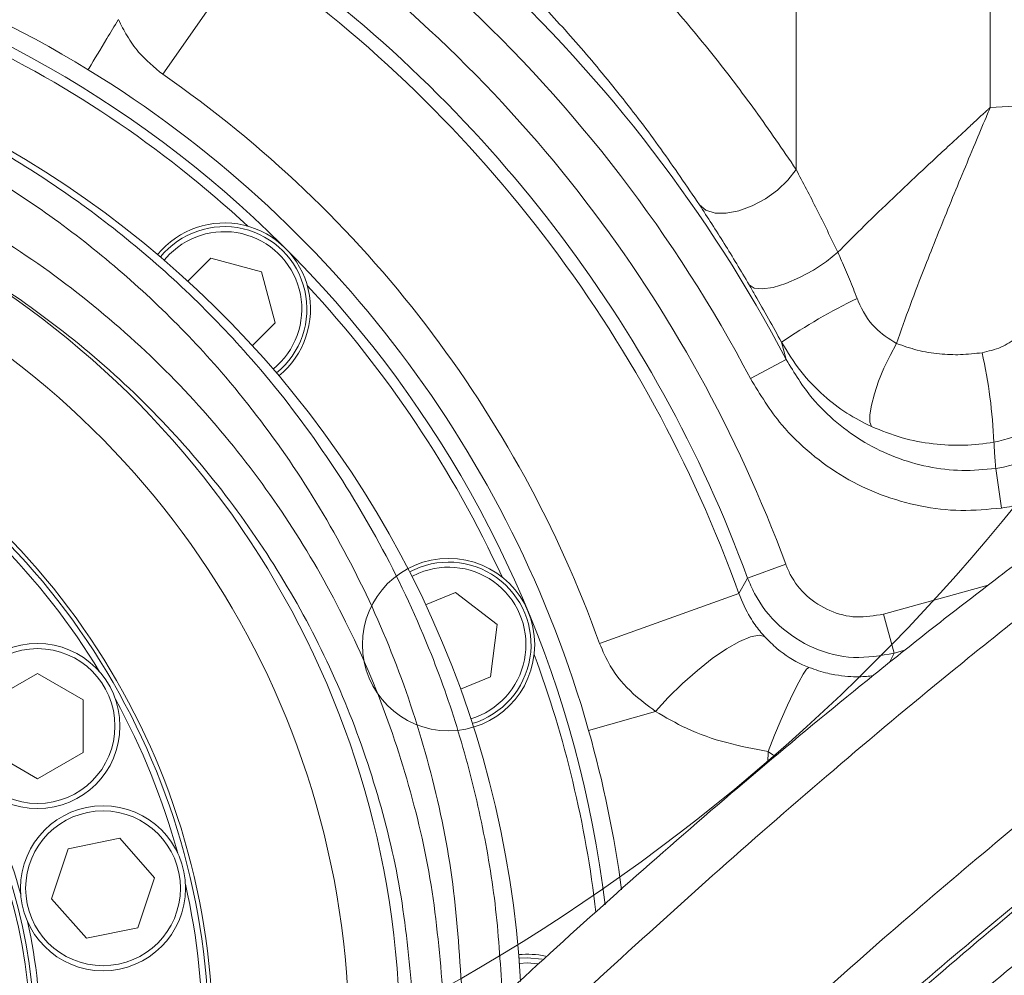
# Model space of a CAD drawing. Header units: millimetres. Extents: x 0 to 8410, y 0 to 5940.
# Tile 225 of 256: x 5367 to 5464, y 3639 to 3733. Entities that reach past the tile are written whole.
import ezdxf

# ---------------------------------------------------------------- set-up
doc = ezdxf.new("R2010")
doc.units = ezdxf.units.MM
doc.header["$LTSCALE"] = 10
doc.styles.add('SLDTEXTSTYLE0', font='TXT', dxfattribs={"width": 0.605})
doc.dimstyles.new('SLDDIMSTYLE0', dxfattribs={"dimtxt": 50, "dimasz": 50, "dimexe": 0, "dimexo": 0.0625, "dimgap": 12.5, "dimtad": 1, "dimtoh": 1, "dimdec": 1, "dimrnd": 1e-09, "dimzin": 12, "dimdsep": 46, "dimtxsty": 'SLDTEXTSTYLE0', "dimsah": 1, "dimcen": 0.09, "dimadec": 0, "dimazin": 0, "dimtfac": 1, "dimtofl": 0, "dimtmove": 0, "dimatfit": 3, "dimfxl": 0, "dimfrac": 2, "dimtolj": 1, "dimtzin": 12, "dimarcsym": 0})

# ---------------------------------------------------------------- blocks, each defined once
blk = doc.blocks.new('*D6')
at = {"color": 7, "linetype": 'Continuous', "lineweight": 0}
for p, q in [((5314.725, 3632.575), (5314.725, 4122.007)), ((6274.725, 3807.575), (6274.725, 4122.007)), ((6274.725, 4107.007), (5314.725, 4107.007))]:
    blk.add_line(p, q, dxfattribs=at)
for points in [[(5314.725, 4107.007), (5364.725, 4099.507), (5364.725, 4114.507)], [(6274.725, 4107.007), (6224.725, 4114.507), (6224.725, 4099.507)]]:
    blk.add_solid(points, dxfattribs=at)
at = {"color": 7, "linetype": 'Continuous', "lineweight": 0, "insert": (5737.437, 4171.46), "char_height": 50, "attachment_point": 1, "style": 'SLDTEXTSTYLE0'}
blk.add_mtext('960', dxfattribs=at)

msp = doc.modelspace()

# ---------------------------------------------------------------- linework, layer by layer
at = {"color": 8, "linetype": 'Continuous', "lineweight": 0}
for p, q in [((5462.382378, 3860.9424), (5462.382378, 3724.586564)), ((5443.231267, 3718.475477), (5443.231267, 3766.424483)), ((5380.779502, 3727.851796), (5389.093761, 3739.844229)), ((5462.382378, 3724.586564), (5466.953661, 3724.838043)), ((5381.450818, 3710.098411), (5380.924651, 3709.515091)), ((5442.264214, 3699.720212), (5441.801109, 3701.429824)), ((5438.726919, 3697.85794), (5442.264214, 3699.720212)), ((5463.483113, 3685.073601), (5462.921435, 3688.973724)), ((5438.456882, 3678.168319), (5442.207889, 3679.550512)), ((5406.038611, 3678.66229), (5405.329269, 3678.324728)), ((5423.851481, 3671.7193), (5437.587171, 3676.646387)), ((5451.846508, 3674.61055), (5462.18387, 3677.477354)), ((5452.91481, 3670.758376), (5451.846508, 3674.61055)), ((5452.91481, 3670.758376), (5452.439095, 3669.836549)), ((5453.962983, 3671.04906), (5452.91481, 3670.758376)), ((5422.771836, 3663.151556), (5429.372077, 3665.019391)), ((5440.485503, 3661.057045), (5440.444131, 3659.991138))]:
    msp.add_line(p, q, dxfattribs=at)
at = {"color": 7, "linetype": 'Continuous', "lineweight": 0}
for p, q in [((5383.243473, 3707.457507), (5385.504715, 3709.718749)), ((5385.504715, 3709.718749), (5390.523813, 3708.373886)), ((5390.523813, 3708.373886), (5391.868676, 3703.354788)), ((5391.868676, 3703.354788), (5389.607434, 3701.093546)), ((5406.684178, 3675.536393), (5409.638633, 3676.760168)), ((5409.638633, 3676.760168), (5413.761018, 3673.596951)), ((5413.761018, 3673.596951), (5413.082784, 3668.445252)), ((5363.917855, 3666.172873), (5368.417855, 3668.77095)), ((5368.417855, 3668.77095), (5372.917855, 3666.172873)), ((5413.082784, 3668.445252), (5410.128329, 3667.221477)), ((5372.917855, 3666.172873), (5372.917855, 3660.976721)), ((5368.417855, 3658.378645), (5363.917855, 3660.976721)), ((5372.917855, 3660.976721), (5368.417855, 3658.378645)), ((5371.435224, 3651.46208), (5376.525958, 3652.50344)), ((5376.525958, 3652.50344), (5379.973169, 3648.615416)), ((5369.791702, 3646.532695), (5371.435224, 3651.46208)), ((5379.973169, 3648.615416), (5378.329647, 3643.686031)), ((5373.238913, 3642.644671), (5369.791702, 3646.532695)), ((5378.329647, 3643.686031), (5373.238913, 3642.644671))]:
    msp.add_line(p, q, dxfattribs=at)
at = {"color": 8, "linetype": 'Continuous', "lineweight": 0, "flags": 128}
for points in [[(5433.705437, 3714.976187), (5434.343694, 3714.453291), (5435.244822, 3714.171557), (5436.35362, 3714.148243), (5437.602167, 3714.384776), (5438.913982, 3714.866668), (5440.208708, 3715.5644), (5441.407033, 3716.43523), (5442.435554, 3717.425816), (5443.231267, 3718.475477)], [(5438.603986, 3707.095264), (5439.092381, 3706.777227), (5439.896613, 3706.690742), (5440.962056, 3706.841683), (5442.216341, 3707.219798), (5443.574273, 3707.799405), (5444.943617, 3708.541133), (5446.231361, 3709.394603), (5447.350037, 3710.301844)], [(5450.679791, 3693.104834), (5450.524278, 3693.554293), (5450.520087, 3694.271711), (5450.667448, 3695.217839), (5450.9583, 3696.340918), (5451.37673, 3697.579509), (5451.899848, 3698.865853), (5452.499036, 3700.129578), (5453.141514, 3701.301551)], [(5437.587171, 3676.646387), (5437.861538, 3677.124686), (5438.456882, 3678.168319)], [(5429.372077, 3665.019391), (5430.626448, 3666.39884), (5432.02331, 3667.769501), (5433.495696, 3669.065663), (5434.97302, 3670.225188), (5436.38446, 3671.19249), (5437.662352, 3671.921196), (5438.745432, 3672.376371), (5439.581779, 3672.536195), (5440.131298, 3672.393005)], [(5440.485503, 3661.057045), (5441.122523, 3662.66647), (5441.765562, 3664.212386), (5442.390703, 3665.637296), (5442.974695, 3666.888202), (5443.495817, 3667.918579), (5443.934687, 3668.690104), (5444.274982, 3669.174081), (5444.504045, 3669.35251)], [(5417.799081, 3640.133787), (5416.724686, 3640.209759), (5415.940161, 3640.169346)]]:
    msp.add_lwpolyline(points, dxfattribs=at)
at = {"color": 7, "linetype": 'Continuous', "lineweight": 0, "flags": 128}
msp.add_lwpolyline([(5415.901509, 3640.668004), (5416.724686, 3640.709759), (5418.199471, 3640.574962)], dxfattribs=at)
at = {"color": 7, "linetype": 'Continuous', "lineweight": 0}
for centre, radius in [((5313.365523, 3807.574759), 194.659913), ((5408.960399, 3671.608469), 8.5), ((5368.417855, 3663.574797), 8.135), ((5374.882436, 3647.574056), 8.135)]:
    msp.add_circle(centre, radius, dxfattribs=at)
at = {"color": 8, "linetype": 'Continuous', "lineweight": 0}
for centre in [(5368.417855, 3663.574797), (5374.882436, 3647.574056)]:
    msp.add_circle(centre, 7.635, dxfattribs=at)
at = {"color": 7, "linetype": 'Continuous', "lineweight": 0}
for centre, radius, start, end in [((5314.724686, 3632.574759), 112.290369, 58.48954042, 155.42868454), ((5314.724686, 3632.574759), 110.5, 6.94553026, 200.83295661), ((5314.724686, 3632.574759), 101.5, 3.28251488, 177.54826573), ((5314.724686, 3632.574759), 109.5, 47.16870961, 65.33129039), ((5314.724686, 3632.574759), 112.290369, 15.80124471, 58.48954042), ((5386.849578, 3704.699651), 8.5, 309.24090377, 140.75909623), ((5386.849578, 3704.699651), 8.135, 309.1923217, 140.8076783), ((5314.724686, 3632.574759), 109.5, 24.66870961, 42.83129039), ((5314.724686, 3632.574759), 71, 358, 62), ((5314.724549, 3632.575486), 70, 31.28047715, 44.71866843), ((5408.960399, 3671.608469), 8.135, 286.6923217, 118.3076783), ((5314.724686, 3632.574759), 53, 358, 62), ((5314.724686, 3632.574759), 109.5, 6.62291892, 20.33129039), ((5314.724549, 3632.575486), 70, 15.28047716, 28.71866843), ((5314.724686, 3632.574759), 112.290369, 7.60065283, 15.80124471), ((5314.724549, 3632.575486), 54, 15.46415801, 28.53498757), ((5314.724549, 3632.575486), 70, 359.28372098, 12.71866843), ((5314.724549, 3632.575486), 54, 359.4599404, 12.53498757), ((5416.724686, 3632.574759), 8.5, 77.69720344, 95.75909623)]:
    msp.add_arc(centre, radius, start, end, dxfattribs=at)
at = {"color": 8, "linetype": 'Continuous', "lineweight": 0}
for centre, radius, start, end in [((5314.724686, 3632.574759), 135.862755, 20.22812669, 54.77187331), ((5314.724686, 3632.574759), 130.527769, 19.7332635, 55.2667365), ((5314.724686, 3632.574759), 131.865192, 20.22812669, 54.77187331), ((5314.724686, 3632.574759), 144.134808, 27.76535963, 47.23464037), ((5314.724686, 3632.574759), 140.137245, 27.76535963, 47.23464037), ((5314.724686, 3632.574759), 115.935122, 19.7332635, 55.2667365), ((5314.724686, 3632.574759), 89.433878, 2.45173427, 68.32289557), ((5386.849578, 3704.699651), 7.635, 309.10222863, 135), ((5314.724686, 3632.574759), 84.44073, 2.45173427, 68.32289557), ((5474.278406, 3653.885337), 57.578235, 115.75409886, 124.33670217), ((5412.296757, 3689.366807), 50.498464, 2.48794033, 12.61325947), ((5314.724686, 3632.574759), 70.6, 358, 62), ((5314.724686, 3632.574759), 53.4, 358, 62), ((5408.960399, 3671.608469), 7.635, 286.60222863, 112.5)]:
    msp.add_arc(centre, radius, start, end, dxfattribs=at)
for points, knots in [([(5221.916032, 3725.715397), (5224.610664, 3728.214871), (5230.004543, 3733.218099), (5238.841384, 3739.844541), (5248.188817, 3745.801334), (5258.068221, 3750.955813), (5268.396461, 3755.292943), (5279.049162, 3758.759033), (5289.9455, 3761.319879), (5301.025819, 3762.931304), (5312.218209, 3763.608878), (5323.428336, 3763.354444), (5334.37188, 3762.181355), (5344.986441, 3760.13439), (5355.220814, 3757.284997), (5365.228013, 3753.693449), (5371.613268, 3750.642386), (5374.800796, 3749.119291)], [0, 0, 0, 0, 0.066783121, 0.133680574, 0.200463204, 0.268108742, 0.335994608, 0.403879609, 0.471523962, 0.53923091, 0.607180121, 0.675129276, 0.742836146, 0.807023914, 0.871417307, 0.935811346, 1, 1, 1, 1]), ([(5426.338643, 3739.753646), (5427.819334, 3738.152477), (5430.783275, 3734.947373), (5435.075383, 3729.768475), (5439.256634, 3724.322778), (5441.905403, 3720.426029), (5443.231267, 3718.475477)], [0, 0, 0, 0, 0.248812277, 0.498054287, 0.748746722, 1, 1, 1, 1]), ([(5433.705437, 3714.976187), (5432.444791, 3716.836692), (5429.920611, 3720.561968), (5425.923812, 3725.788701), (5421.796653, 3730.788911), (5418.935888, 3733.893014), (5417.504221, 3735.44646)], [0, 0, 0, 0, 0.248683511, 0.497937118, 0.748743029, 1, 1, 1, 1]), ([(5325.885401, 3733.204308), (5326.973778, 3733.069487), (5330.956697, 3732.576109), (5337.766254, 3731.232638), (5346.163575, 3728.825111), (5354.285723, 3725.709429), (5362.154005, 3721.88048), (5369.693992, 3717.322974), (5376.861106, 3712.070942), (5383.515666, 3706.234133), (5390.215258, 3699.226093), (5396.691284, 3690.877883), (5402.642365, 3681.108371), (5407.06632, 3671.574082), (5410.199042, 3662.520574), (5412.309572, 3654.11798), (5413.761042, 3645.541276), (5414.098313, 3639.734778), (5414.266639, 3636.836844)], [0, 0, 0, 0, 0.022570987, 0.082598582, 0.14289101, 0.203203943, 0.263259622, 0.325536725, 0.388059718, 0.450599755, 0.512900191, 0.593899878, 0.675146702, 0.756145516, 0.817004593, 0.878083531, 0.939153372, 1, 1, 1, 1]), ([(5373.41372, 3728.307326), (5373.444388, 3728.358292), (5373.995282, 3729.273816), (5374.946857, 3730.852065), (5376.00824, 3732.607342), (5376.390437, 3733.239405)], [0, 0, 0, 0, 0.036351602, 0.65299679, 1, 1, 1, 1]), ([(5380.779502, 3727.851796), (5379.935284, 3728.548756), (5378.566748, 3729.678575), (5377.234653, 3731.598744), (5376.675799, 3732.711507), (5376.403841, 3733.253016)], [0, 0, 0, 0, 0.4525295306, 0.7335819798, 1, 1, 1, 1]), ([(5410.275778, 3637.474537), (5410.030248, 3641.220055), (5409.538378, 3648.723448), (5407.206438, 3659.699042), (5403.773078, 3670.30072), (5399.141216, 3680.382668), (5393.436295, 3689.856755), (5387.223589, 3697.952753), (5380.796422, 3704.750185), (5374.413785, 3710.411043), (5367.530853, 3715.510936), (5360.28998, 3719.935513), (5352.734281, 3723.652287), (5344.937029, 3726.675992), (5336.868058, 3729.017416), (5330.68013, 3730.247383), (5327.21895, 3730.709833), (5326.53872, 3730.800719)], [0, 0, 0, 0, 0.082119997, 0.164510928, 0.24664926, 0.328507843, 0.410612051, 0.492468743, 0.55521694, 0.618206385, 0.68117521, 0.743895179, 0.804122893, 0.864614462, 0.925081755, 0.985276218, 1, 1, 1, 1]), ([(5326.607556, 3725.339726), (5326.950827, 3725.294658), (5329.996127, 3724.894846), (5335.707251, 3723.830314), (5343.580208, 3721.655735), (5351.207046, 3718.828108), (5359.425037, 3714.950471), (5368.01052, 3709.739074), (5376.670639, 3703.000802), (5384.402082, 3695.406034), (5391.121231, 3687.053631), (5396.813254, 3678.082785), (5401.485342, 3668.510863), (5405.011874, 3658.419354), (5407.483927, 3647.950513), (5408.111187, 3640.773605), (5408.424297, 3637.191095)], [0, 0, 0, 0, 0.007778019, 0.069002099, 0.13049064, 0.191997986, 0.253247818, 0.337358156, 0.421770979, 0.505913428, 0.588055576, 0.670444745, 0.752586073, 0.834978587, 0.91762596, 1, 1, 1, 1]), ([(5447.350037, 3710.301844), (5448.104144, 3711.06135), (5449.730282, 3712.69913), (5452.418234, 3715.292629), (5455.356025, 3718.069026), (5457.943184, 3720.47723), (5459.867954, 3722.260031), (5460.949612, 3723.260796), (5461.56445, 3723.829627), (5461.915171, 3724.154152), (5462.115455, 3724.339503), (5462.229871, 3724.445399), (5462.297892, 3724.50836), (5462.334062, 3724.54184), (5462.360296, 3724.566123), (5462.372634, 3724.577544), (5462.382378, 3724.586564)], [0, 0, 0, 0, 0.166769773, 0.359618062, 0.552483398, 0.748542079, 0.857068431, 0.918469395, 0.953441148, 0.973402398, 0.984803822, 0.991317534, 0.995039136, 0.997666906, 0.998157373, 1, 1, 1, 1]), ([(5462.382378, 3724.586564), (5462.376586, 3724.57274), (5462.365877, 3724.547178), (5462.327532, 3724.455657), (5462.195947, 3724.141602), (5461.710448, 3722.983003), (5460.394849, 3719.842322), (5458.341585, 3714.911354), (5456.199757, 3709.584773), (5454.458099, 3705.044894), (5453.580356, 3702.549276), (5453.141514, 3701.301551)], [0, 0, 0, 0, 0.001731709, 0.00320202, 0.011464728, 0.041074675, 0.148373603, 0.405384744, 0.662349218, 0.831186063, 1, 1, 1, 1]), ([(5443.231267, 3718.475477), (5443.917403, 3717.176243), (5445.297881, 3714.562238), (5446.66328, 3711.727592), (5447.350037, 3710.301844)], [0, 0, 0, 0, 0.497028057, 1, 1, 1, 1]), ([(5405.431151, 3636.458535), (5405.126432, 3639.903839), (5404.515966, 3646.806057), (5402.117591, 3656.866419), (5398.69906, 3666.563724), (5394.171824, 3675.75967), (5388.658017, 3684.376972), (5382.150866, 3692.397228), (5374.668101, 3699.694192), (5366.277435, 3706.147718), (5357.316701, 3711.617991), (5350.892983, 3714.350785), (5347.759365, 3715.683896)], [0, 0, 0, 0, 0.099421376, 0.199177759, 0.298624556, 0.397955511, 0.497588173, 0.59692301, 0.698840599, 0.801084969, 0.902965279, 1, 1, 1, 1]), ([(5438.603986, 3707.095264), (5437.784482, 3708.472939), (5436.134883, 3711.246094), (5434.518711, 3713.727512), (5433.705437, 3714.976187)], [0, 0, 0, 0, 0.496789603, 1, 1, 1, 1]), ([(5447.350037, 3710.301844), (5447.474262, 3710.026093), (5447.86322, 3709.162693), (5448.517063, 3707.63319), (5449.01037, 3706.379061), (5449.260105, 3705.744162)], [0, 0, 0, 0, 0.188108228, 0.588982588, 1, 1, 1, 1]), ([(5441.801109, 3701.429824), (5441.377631, 3702.201296), (5440.519828, 3703.764), (5439.437814, 3705.66204), (5438.806589, 3706.74702), (5438.603986, 3707.095264)], [0, 0, 0, 0, 0.39834191, 0.806886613, 1, 1, 1, 1]), ([(5449.260105, 3705.744162), (5449.293418, 3705.660085), (5449.708712, 3704.611949), (5450.780968, 3702.801609), (5452.394304, 3701.776382), (5453.141514, 3701.301551)], [0, 0, 0, 0, 0.044725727, 0.557568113, 1, 1, 1, 1]), ([(5461.576503, 3700.39411), (5462.214597, 3700.542248), (5463.472314, 3700.834235), (5465.056446, 3701.8782), (5466.206241, 3703.279359), (5466.6162, 3704.531701), (5466.650011, 3705.230153), (5466.655268, 3705.338761)], [0, 0, 0, 0, 0.242648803, 0.478273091, 0.715213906, 0.955716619, 1, 1, 1, 1]), ([(5472.778843, 3702.884798), (5472.771085, 3702.63606), (5472.742449, 3701.717923), (5472.463821, 3700.144572), (5471.575591, 3697.665337), (5469.703061, 3694.984059), (5466.558443, 3692.566228), (5464.023512, 3691.896161), (5462.747619, 3691.5589)], [0, 0, 0, 0, 0.0464833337, 0.1715779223, 0.2966749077, 0.5351228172, 0.7660158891, 1, 1, 1, 1]), ([(5450.679791, 3693.104834), (5449.856062, 3693.523176), (5448.18971, 3694.369457), (5445.825737, 3696.207189), (5443.580823, 3698.519672), (5442.400407, 3700.449865), (5441.801109, 3701.429824)], [0, 0, 0, 0, 0.22559336, 0.456361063, 0.72399435, 1, 1, 1, 1]), ([(5453.141514, 3701.301551), (5453.817408, 3701.065487), (5455.185397, 3700.587701), (5457.325333, 3700.249968), (5459.477693, 3700.153386), (5460.8721, 3700.313318), (5461.576503, 3700.39411)], [0, 0, 0, 0, 0.253487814, 0.513051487, 0.75401134, 1, 1, 1, 1]), ([(5462.921435, 3688.973724), (5463.183203, 3689.01681), (5464.108168, 3689.169054), (5465.653203, 3689.653592), (5467.472534, 3690.567556), (5469.112099, 3691.79709), (5470.536004, 3693.297628), (5471.683739, 3695.030888), (5472.525646, 3696.939582), (5473.054618, 3698.966441), (5473.119851, 3700.355613), (5473.152468, 3701.050227)], [0, 0, 0, 0, 0.046110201, 0.162931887, 0.279758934, 0.398601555, 0.517457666, 0.637915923, 0.758389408, 0.87918976, 1, 1, 1, 1]), ([(5477.150032, 3701.050227), (5477.104648, 3700.131922), (5477.013884, 3698.295357), (5476.302876, 3695.615787), (5475.175398, 3693.093153), (5473.640265, 3690.800714), (5471.739052, 3688.816414), (5469.550517, 3687.188984), (5467.124666, 3685.977997), (5465.064927, 3685.334575), (5463.83211, 3685.13118), (5463.483113, 3685.073601)], [0, 0, 0, 0, 0.120191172, 0.2403766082, 0.3606247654, 0.4808642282, 0.5999398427, 0.7190078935, 0.8363402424, 0.9536696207, 1, 1, 1, 1]), ([(5442.264214, 3699.720212), (5443.068019, 3698.397912), (5444.460661, 3696.106947), (5447.205845, 3693.441205), (5449.960377, 3691.47332), (5453.006863, 3690.008789), (5456.234565, 3689.07406), (5459.581795, 3688.666643), (5461.808244, 3688.871366), (5462.921435, 3688.973724)], [0, 0, 0, 0, 0.186521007, 0.323159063, 0.459784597, 0.594936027, 0.730074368, 0.865041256, 1, 1, 1, 1]), ([(5463.483113, 3685.073601), (5462.148292, 3684.949289), (5459.478594, 3684.70066), (5455.465702, 3685.179925), (5451.595813, 3686.288679), (5447.945019, 3688.029653), (5444.64398, 3690.372834), (5441.356177, 3693.547881), (5439.688745, 3696.281249), (5438.726919, 3697.85794)], [0, 0, 0, 0, 0.135303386, 0.2706124, 0.40585754, 0.541111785, 0.677552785, 0.814002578, 1, 1, 1, 1]), ([(5462.747619, 3691.5589), (5461.764003, 3691.434642), (5459.772681, 3691.183081), (5456.711013, 3691.353034), (5453.618302, 3691.924958), (5451.668066, 3692.70802), (5450.679791, 3693.104834)], [0, 0, 0, 0, 0.239102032, 0.484059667, 0.738549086, 1, 1, 1, 1]), ([(5462.921435, 3688.973724), (5462.87971, 3689.531433), (5462.828382, 3690.21749), (5462.7749, 3691.080739), (5462.757574, 3691.38441), (5462.747619, 3691.5589)], [0, 0, 0, 0, 0.6489344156, 0.7982774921, 1, 1, 1, 1]), ([(5442.207889, 3679.550512), (5442.350501, 3679.208758), (5442.837893, 3678.040782), (5444.212992, 3676.304482), (5446.499604, 3674.833241), (5449.176381, 3674.145075), (5450.956473, 3674.455393), (5451.846508, 3674.61055)], [0, 0, 0, 0, 0.093682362, 0.320168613, 0.546694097, 0.773350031, 1, 1, 1, 1]), ([(5452.91481, 3670.758376), (5451.579987, 3670.526198), (5448.910105, 3670.0618), (5444.895565, 3671.094707), (5441.465725, 3673.301116), (5439.402523, 3675.904583), (5438.670929, 3677.65592), (5438.456882, 3678.168319)], [0, 0, 0, 0, 0.2266305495, 0.4533011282, 0.6798477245, 0.9063311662, 1, 1, 1, 1]), ([(5437.587171, 3676.646387), (5437.933349, 3675.834026), (5438.404048, 3674.729456), (5439.307658, 3673.366647), (5439.813136, 3672.769111), (5440.131298, 3672.393005)], [0, 0, 0, 0, 0.507441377, 0.689969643, 1, 1, 1, 1]), ([(5429.372077, 3665.019391), (5428.623853, 3665.574249), (5426.947141, 3666.817643), (5424.998868, 3669.083356), (5424.178795, 3670.967348), (5423.851481, 3671.7193)], [0, 0, 0, 0, 0.326242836, 0.73108534, 1, 1, 1, 1]), ([(5440.131298, 3672.393005), (5440.534035, 3671.985237), (5441.60502, 3670.900872), (5443.128976, 3669.923543), (5444.293981, 3669.439744), (5444.504045, 3669.35251)], [0, 0, 0, 0, 0.33065907, 0.87931021, 1, 1, 1, 1]), ([(5444.504045, 3669.35251), (5445.136952, 3669.136151), (5446.029655, 3668.830982), (5447.309138, 3668.582493), (5448.368295, 3668.454806), (5449.734899, 3668.412506), (5450.399505, 3668.49294), (5450.817186, 3668.54349)], [0, 0, 0, 0, 0.227033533, 0.320226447, 0.503991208, 0.688275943, 1, 1, 1, 1]), ([(5440.485503, 3661.057045), (5439.107173, 3661.320462), (5436.307878, 3661.855445), (5432.557221, 3663.159367), (5430.372681, 3664.435069), (5429.372077, 3665.019391)], [0, 0, 0, 0, 0.344563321, 0.699784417, 1, 1, 1, 1]), ([(5441.215452, 3660.627075), (5441.183427, 3660.638386), (5440.923257, 3660.730273), (5440.690025, 3660.904374), (5440.485503, 3661.057045)], [0, 0, 0, 0, 0.1230942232, 1, 1, 1, 1])]:
    msp.add_open_spline(points, degree=3, knots=knots, dxfattribs=at)
at = {"color": 7, "linetype": 'Continuous', "lineweight": 0}
for points, knots in [([(5583.159897, 3685.435676), (5582.890372, 3686.459074), (5582.376241, 3688.411257), (5581.617317, 3691.189782), (5580.901575, 3693.665339), (5580.206888, 3695.9072), (5579.541663, 3697.894091), (5578.918517, 3699.611207), (5578.384283, 3700.980194), (5577.926472, 3702.084326), (5577.486299, 3703.091999), (5577.017938, 3704.107927), (5576.472186, 3705.221388), (5575.842973, 3706.4194), (5575.127116, 3707.679213), (5574.372818, 3708.89631), (5573.630549, 3709.995291), (5572.959236, 3710.913942), (5572.341043, 3711.703276), (5571.688752, 3712.485674), (5570.889857, 3713.376515), (5569.839535, 3714.440027), (5568.555144, 3715.588624), (5567.1331, 3716.68582), (5565.607384, 3717.693841), (5564.086134, 3718.543573), (5562.499255, 3719.281474), (5560.875206, 3719.904841), (5559.039189, 3720.460596), (5556.450007, 3721.021936), (5553.212746, 3721.3523), (5549.508976, 3721.271428), (5545.975932, 3720.849378), (5542.431657, 3720.148116), (5538.678005, 3719.145313), (5534.625101, 3717.807712), (5530.207461, 3716.090846), (5525.454458, 3713.985926), (5520.464883, 3711.531898), (5515.36664, 3708.804681), (5510.281749, 3705.893596), (5505.369254, 3702.920976), (5500.795261, 3700.026481), (5496.624672, 3697.291768), (5492.55202, 3694.542369), (5488.214497, 3691.53307), (5483.330011, 3688.047489), (5477.867846, 3684.036158), (5471.872714, 3679.502281), (5465.526133, 3674.557013), (5457.4376, 3668.068979), (5447.743765, 3659.992973), (5436.494522, 3650.202656), (5425.394708, 3640.204347), (5416.243623, 3631.737747), (5409.061872, 3624.968177), (5403.784836, 3619.925927), (5398.589456, 3614.8908), (5393.482253, 3609.866503), (5388.46958, 3604.856164), (5383.545659, 3599.853533), (5378.525031, 3594.674564), (5373.165381, 3589.061084), (5367.250965, 3582.766776), (5360.752759, 3575.735962), (5353.713206, 3567.993192), (5346.177684, 3559.578876), (5338.1941, 3550.540657), (5329.827436, 3540.90516), (5321.119325, 3530.698074), (5315.343458, 3523.712123), (5312.372693, 3520.118961)], [0, 0, 0, 0, 0.018858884, 0.035974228, 0.051343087, 0.064965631, 0.078152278, 0.089155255, 0.09797902, 0.104627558, 0.110362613, 0.116948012, 0.12394684, 0.131712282, 0.140244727, 0.148897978, 0.156382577, 0.163005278, 0.168275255, 0.173217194, 0.17965699, 0.187627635, 0.19712449, 0.206874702, 0.215595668, 0.225103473, 0.233014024, 0.241019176, 0.250220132, 0.260611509, 0.278422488, 0.294424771, 0.308730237, 0.323110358, 0.337955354, 0.353482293, 0.369847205, 0.387051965, 0.404453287, 0.421441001, 0.438031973, 0.453885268, 0.468043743, 0.480456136, 0.491909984, 0.504674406, 0.518884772, 0.534528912, 0.551593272, 0.56959534, 0.587453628, 0.618245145, 0.64840855, 0.677846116, 0.70650304, 0.72055967, 0.734452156, 0.748190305, 0.761780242, 0.775224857, 0.788526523, 0.801767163, 0.81639206, 0.832933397, 0.851371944, 0.871682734, 0.893831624, 0.917783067, 0.943505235, 0.970942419, 1, 1, 1, 1]), ([(5531.927961, 3716.718277), (5531.75013, 3716.693945), (5530.343827, 3716.501528), (5527.474988, 3715.765952), (5523.20738, 3714.469443), (5518.868348, 3712.816932), (5514.561469, 3710.948058), (5510.421347, 3708.96986), (5506.103374, 3706.736926), (5501.656868, 3704.279234), (5497.224481, 3701.686427), (5493.019847, 3699.107954), (5489.275125, 3696.723853), (5485.845219, 3694.475768), (5482.371593, 3692.14119), (5478.456575, 3689.441549), (5473.949166, 3686.247299), (5468.82384, 3682.509652), (5463.145127, 3678.244339), (5457.111889, 3673.576898), (5449.431402, 3667.465381), (5440.235907, 3659.884206), (5429.570756, 3650.716546), (5419.090416, 3641.337518), (5410.512442, 3633.344784), (5403.82385, 3626.929617), (5398.922841, 3622.144128), (5394.105004, 3617.358707), (5389.371049, 3612.579262), (5384.721491, 3607.811668), (5380.138663, 3603.040283), (5375.437144, 3598.067025), (5370.400364, 3592.645135), (5364.849513, 3586.546037), (5358.789551, 3579.724739), (5352.27687, 3572.184816), (5345.382887, 3563.935749), (5338.180405, 3554.997129), (5330.72974, 3545.396989), (5323.065115, 3535.169447), (5318.045079, 3528.149185), (5315.462426, 3524.537478)], [0, 0, 0, 0, 0.003589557, 0.028386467, 0.054333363, 0.081973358, 0.103843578, 0.126287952, 0.148739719, 0.171203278, 0.193627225, 0.214118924, 0.23174678, 0.246506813, 0.261846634, 0.279494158, 0.299561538, 0.322032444, 0.3468849, 0.373090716, 0.399034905, 0.443705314, 0.487349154, 0.529839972, 0.571116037, 0.591343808, 0.611336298, 0.631115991, 0.650698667, 0.670094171, 0.689307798, 0.708584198, 0.730107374, 0.754393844, 0.781434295, 0.811214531, 0.843712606, 0.878904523, 0.91675333, 0.957172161, 1, 1, 1, 1]), ([(5325.214637, 3510.923626), (5326.824473, 3512.899527), (5329.903805, 3516.679074), (5334.414178, 3522.076111), (5338.540117, 3526.942182), (5342.374755, 3531.404856), (5345.852012, 3535.408241), (5348.909026, 3538.896758), (5351.370944, 3541.687837), (5353.428268, 3544.009271), (5355.356378, 3546.176675), (5357.892051, 3549.016429), (5361.227438, 3552.733082), (5365.408864, 3557.364712), (5371.782365, 3564.370838), (5380.164053, 3573.452101), (5390.482712, 3584.347806), (5400.716837, 3594.826655), (5410.935115, 3604.920631), (5421.165161, 3614.71857), (5431.425091, 3624.291335), (5441.647552, 3633.616081), (5451.747891, 3642.570705), (5461.605351, 3651.012805), (5471.158697, 3658.868403), (5480.482653, 3666.224161), (5488.637175, 3672.376641), (5495.756388, 3677.531811), (5501.928153, 3681.836346), (5508.167515, 3686.001894), (5514.477678, 3689.999413), (5520.744403, 3693.721691), (5526.028203, 3696.616017), (5530.206428, 3698.7261), (5533.256982, 3700.16289), (5535.850881, 3701.298477), (5538.125919, 3702.222044), (5540.502552, 3703.11114), (5543.132223, 3703.983635), (5546.010051, 3704.769645), (5548.457442, 3705.248091), (5550.40098, 3705.473355), (5551.894374, 3705.532894), (5553.231846, 3705.471654), (5554.381273, 3705.307683), (5555.318813, 3705.076794), (5555.99855, 3704.841785), (5556.514399, 3704.6243), (5557.004819, 3704.381942), (5557.531196, 3704.074387), (5558.094399, 3703.685839), (5558.65615, 3703.228943), (5559.15611, 3702.757361), (5559.565526, 3702.324811), (5559.883507, 3701.959996), (5560.141606, 3701.643522), (5560.376126, 3701.341537), (5560.65776, 3700.958095), (5560.916009, 3700.592015), (5561.080659, 3700.331441), (5561.125998, 3700.25969)], [0, 0, 0, 0, 0.0192871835, 0.0368929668, 0.0527636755, 0.0668585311, 0.0804986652, 0.0918405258, 0.1008608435, 0.1076601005, 0.1143920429, 0.1218702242, 0.1351359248, 0.1502619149, 0.1664277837, 0.2023752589, 0.2371831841, 0.2709420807, 0.3037869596, 0.3364557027, 0.3691702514, 0.4019906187, 0.4348638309, 0.4673012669, 0.4988650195, 0.5300123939, 0.5618685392, 0.5835102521, 0.60572307, 0.6290219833, 0.6534047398, 0.6788549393, 0.7046863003, 0.7203717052, 0.7344540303, 0.7469381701, 0.7578336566, 0.7686990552, 0.7847000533, 0.8026991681, 0.8225597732, 0.8356980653, 0.8491320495, 0.8628733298, 0.8769167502, 0.8898866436, 0.9009289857, 0.9088376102, 0.9176847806, 0.9275627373, 0.9384865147, 0.9503864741, 0.9613420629, 0.9692943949, 0.9759579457, 0.9813211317, 0.9854348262, 0.9904252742, 0.997363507, 1, 1, 1, 1]), ([(5585.654633, 3672.890621), (5585.598906, 3673.093707), (5585.307507, 3674.155649), (5584.778193, 3675.94363), (5584.089145, 3678.138625), (5583.462648, 3679.975794), (5582.912113, 3681.474884), (5582.449894, 3682.652657), (5582.049343, 3683.618589), (5581.595758, 3684.660554), (5581.002595, 3685.937257), (5580.192647, 3687.523724), (5579.260244, 3689.150589), (5578.307898, 3690.614512), (5577.523658, 3691.689627), (5576.886396, 3692.494344), (5576.278935, 3693.213731), (5575.499722, 3694.06411), (5574.496115, 3695.04789), (5573.322908, 3696.051553), (5572.078328, 3696.964362), (5570.848709, 3697.736973), (5569.678638, 3698.36568), (5568.500227, 3698.905476), (5567.274187, 3699.379251), (5565.872418, 3699.817735), (5563.59908, 3700.351534), (5560.504364, 3700.692425), (5556.649782, 3700.550327), (5552.86165, 3699.985808), (5548.907873, 3699.046054), (5544.559293, 3697.674004), (5539.965855, 3695.90352), (5535.20115, 3693.786568), (5530.410441, 3691.423717), (5525.474327, 3688.776247), (5520.52091, 3685.931966), (5515.750173, 3683.035256), (5511.377503, 3680.259508), (5507.228208, 3677.533105), (5502.887002, 3674.592346), (5497.892051, 3671.100519), (5492.126861, 3666.935595), (5485.616338, 3662.070743), (5478.591778, 3656.637407), (5470.144639, 3649.881593), (5460.497553, 3641.856752), (5449.723203, 3632.504423), (5439.134684, 3622.982293), (5430.44904, 3614.936651), (5423.653649, 3608.504499), (5418.669896, 3603.715239), (5413.767685, 3598.930556), (5408.949993, 3594.152315), (5404.220038, 3589.381852), (5399.55913, 3584.602332), (5394.771576, 3579.617698), (5389.336348, 3573.873171), (5383.001158, 3567.06566), (5375.699127, 3559.08326), (5367.686775, 3550.184437), (5358.990052, 3540.411633), (5349.684213, 3529.79941), (5339.848938, 3518.392268), (5333.281991, 3510.507462), (5329.894584, 3506.440269)], [0, 0, 0, 0, 0.004136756, 0.021631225, 0.03687944, 0.049890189, 0.060502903, 0.068982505, 0.075350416, 0.081319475, 0.091342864, 0.103112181, 0.116521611, 0.128603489, 0.137927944, 0.142981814, 0.148732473, 0.156114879, 0.16511452, 0.175479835, 0.185193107, 0.193802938, 0.202013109, 0.209013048, 0.216431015, 0.224837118, 0.234222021, 0.255669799, 0.274559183, 0.29169849, 0.309392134, 0.327918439, 0.34764758, 0.365529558, 0.383618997, 0.401429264, 0.418967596, 0.435600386, 0.450151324, 0.462592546, 0.476280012, 0.492061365, 0.509976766, 0.530005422, 0.551653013, 0.57318219, 0.604909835, 0.635917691, 0.666156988, 0.695572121, 0.709982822, 0.724213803, 0.738278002, 0.752186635, 0.765949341, 0.779575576, 0.793244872, 0.808512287, 0.828375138, 0.850813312, 0.875815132, 0.903343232, 0.933317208, 0.965603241, 1, 1, 1, 1]), ([(5337.856128, 3500.732309), (5339.992943, 3503.323218), (5344.019093, 3508.204966), (5349.817202, 3515.036153), (5354.660039, 3520.660364), (5358.581113, 3525.16233), (5361.628216, 3528.635236), (5364.107026, 3531.444756), (5366.155014, 3533.75673), (5368.028136, 3535.864752), (5369.986596, 3538.062407), (5372.144044, 3540.476203), (5375.01629, 3543.680469), (5378.629457, 3547.695806), (5382.916512, 3552.429901), (5387.281896, 3557.212879), (5393.566952, 3564.036849), (5401.764771, 3572.785189), (5411.917032, 3583.28836), (5421.948233, 3593.282945), (5431.897097, 3602.865686), (5441.801973, 3612.127541), (5451.711162, 3621.148186), (5461.535094, 3629.818629), (5471.141731, 3638.001572), (5480.447528, 3645.617278), (5489.511161, 3652.73638), (5497.41391, 3658.674126), (5504.294878, 3663.635895), (5510.270738, 3667.786636), (5516.35552, 3671.831794), (5522.560229, 3675.743445), (5528.74784, 3679.395411), (5533.963033, 3682.227804), (5538.071709, 3684.281069), (5541.053269, 3685.668917), (5543.583822, 3686.762571), (5545.820482, 3687.658076), (5548.188362, 3688.529721), (5550.84581, 3689.391911), (5553.775621, 3690.161598), (5556.419196, 3690.640772), (5558.678023, 3690.841288), (5560.569154, 3690.821684), (5562.229945, 3690.616155), (5563.593981, 3690.276211), (5564.555067, 3689.922408), (5565.275556, 3689.593063), (5565.907013, 3689.254549), (5566.575261, 3688.833555), (5567.267965, 3688.321509), (5567.932014, 3687.748218), (5568.500194, 3687.186113), (5568.950296, 3686.692779), (5569.295128, 3686.285243), (5569.575817, 3685.933087), (5569.847551, 3685.575452), (5570.173131, 3685.1245), (5570.588914, 3684.508809), (5571.093129, 3683.698673), (5571.70718, 3682.613886), (5572.419762, 3681.203033), (5573.214909, 3679.41051), (5574.051282, 3677.255173), (5574.915765, 3674.716602), (5575.803558, 3671.784991), (5576.720179, 3668.466694), (5577.340607, 3666.113835), (5577.664506, 3664.885507)], [0, 0, 0, 0, 0.021446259, 0.040408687, 0.056781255, 0.068264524, 0.077917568, 0.085722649, 0.091675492, 0.097174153, 0.103268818, 0.109959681, 0.117246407, 0.129899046, 0.143302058, 0.156536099, 0.169595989, 0.199984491, 0.229381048, 0.257917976, 0.285538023, 0.313219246, 0.340993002, 0.368807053, 0.396264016, 0.423008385, 0.449379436, 0.476193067, 0.494306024, 0.512923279, 0.532604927, 0.553344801, 0.575126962, 0.597164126, 0.610420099, 0.622260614, 0.632691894, 0.641765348, 0.651038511, 0.664629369, 0.679860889, 0.696600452, 0.709988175, 0.723869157, 0.738275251, 0.751785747, 0.762789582, 0.76967986, 0.777373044, 0.785882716, 0.795224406, 0.805057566, 0.813730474, 0.820025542, 0.82529703, 0.829533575, 0.833052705, 0.837821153, 0.844182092, 0.852154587, 0.861761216, 0.874773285, 0.889990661, 0.907448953, 0.927176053, 0.94918601, 0.973472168, 1, 1, 1, 1]), ([(5340.828636, 3505.845622), (5342.666914, 3508.453124), (5346.371199, 3513.707456), (5352.065666, 3521.471869), (5357.667743, 3528.8977), (5362.957085, 3535.710283), (5367.963637, 3541.998374), (5372.910211, 3548.064055), (5378.707325, 3555.001368), (5385.530097, 3562.934197), (5393.43871, 3571.829611), (5401.614548, 3580.726938), (5410.211649, 3589.789857), (5419.156853, 3598.916725), (5428.530656, 3608.109993), (5438.01284, 3617.001157), (5447.56514, 3625.54526), (5457.029987, 3633.660168), (5466.242261, 3641.258108), (5475.105401, 3648.296747), (5482.696223, 3654.079081), (5489.123932, 3658.790381), (5494.592355, 3662.664411), (5500.200647, 3666.488436), (5506.095548, 3670.326601), (5512.284914, 3674.128831), (5517.80041, 3677.269893), (5522.381817, 3679.677787), (5525.838963, 3681.367166), (5528.749557, 3682.684371), (5531.174086, 3683.69778), (5533.532336, 3684.606527), (5536.002636, 3685.460868), (5538.705058, 3686.248467), (5541.195728, 3686.796327), (5543.409637, 3687.102931), (5545.337794, 3687.191261), (5547.146368, 3687.070311), (5548.766201, 3686.750113), (5550.175947, 3686.260813), (5551.357134, 3685.665145), (5552.324869, 3685.026432), (5553.117529, 3684.384926), (5553.695226, 3683.838993), (5554.10212, 3683.41393), (5554.40676, 3683.075768), (5554.760603, 3682.659068), (5555.208547, 3682.089788), (5555.757225, 3681.32343), (5556.391903, 3680.333654), (5557.144756, 3679.005478), (5557.998152, 3677.263638), (5558.931606, 3675.030543), (5559.894714, 3672.3415), (5560.879848, 3669.180294), (5561.845238, 3665.729141), (5562.482858, 3663.318664), (5562.794353, 3662.141078)], [0, 0, 0, 0, 0.02172023, 0.043768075, 0.064998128, 0.084144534, 0.101294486, 0.118325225, 0.135809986, 0.160684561, 0.186647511, 0.213002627, 0.238579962, 0.266883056, 0.295064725, 0.323346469, 0.351738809, 0.380151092, 0.408029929, 0.435164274, 0.461866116, 0.47949775, 0.496969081, 0.515414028, 0.535667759, 0.557696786, 0.581460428, 0.597213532, 0.611224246, 0.623506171, 0.634075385, 0.643199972, 0.655909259, 0.6700562, 0.685663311, 0.698657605, 0.712663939, 0.727752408, 0.743902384, 0.759466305, 0.77358653, 0.786501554, 0.797797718, 0.807178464, 0.812215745, 0.816443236, 0.821521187, 0.828374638, 0.837040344, 0.847563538, 0.859997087, 0.876992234, 0.896744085, 0.919315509, 0.944739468, 0.973003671, 1, 1, 1, 1]), ([(5371.273943, 3554.148543), (5372.084119, 3555.07721), (5374.665176, 3558.035755), (5379.102727, 3563.020665), (5386.025053, 3570.690459), (5394.478048, 3579.821917), (5404.442513, 3590.231024), (5414.304277, 3600.168521), (5424.091719, 3609.693525), (5433.854649, 3618.877556), (5443.646672, 3627.781479), (5453.366018, 3636.314298), (5462.871892, 3644.35755), (5472.069221, 3651.844111), (5480.988623, 3658.814634), (5488.45075, 3664.400415), (5494.577945, 3668.798702), (5498.026082, 3671.228939), (5499.805869, 3672.424739), (5499.990292, 3672.548648)], [0, 0, 0, 0, 0.0203278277, 0.0647603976, 0.1093080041, 0.188855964, 0.2662834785, 0.3413899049, 0.4140006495, 0.4867514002, 0.5597707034, 0.632947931, 0.7052070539, 0.7755806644, 0.8447811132, 0.9144989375, 0.9545429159, 0.9952897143, 1, 1, 1, 1])]:
    msp.add_open_spline(points, degree=3, knots=knots, dxfattribs=at)

# ---------------------------------------------------------------- dimensions: what is measured, and where the dimension line sits
dim = msp.add_linear_dim(base=(5314.724686, 4107.006598), p1=(6274.724686, 3807.574759), p2=(5314.724686, 3632.574759), dimstyle='SLDDIMSTYLE0', dxfattribs=at)
dim.commit()
dim.dimension.update_dxf_attribs({"geometry": '*D6', "text_midpoint": (5794.724686, 4107.006598), "dimtype": 160})

doc.saveas('drawing.dxf')
